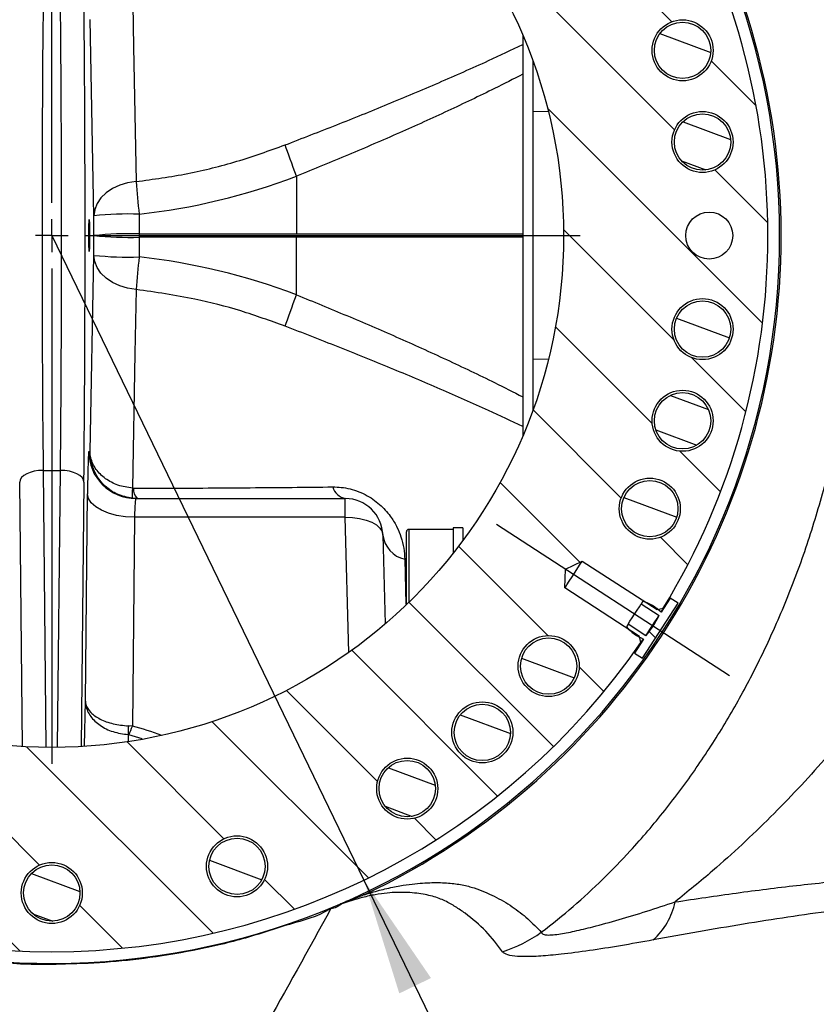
# Model space of a CAD drawing. Extents: x 0 to 8410, y 0 to 5940.
# Tile 102 of 110: x 7291 to 7630, y 4361 to 4780. Entities that reach past the tile are written whole.
import ezdxf

# ---------------------------------------------------------------- set-up
doc = ezdxf.new("R2010")
doc.units = 0
doc.header["$LTSCALE"] = 10
doc.linetypes.add('CENTERX2', pattern=[20.32, 12.7, -2.54, 2.54, -2.54])
doc.layers.get('0').update_dxf_attribs({"linetype": 'CONTINUOUS'})
doc.styles.add('SLDTEXTSTYLE0', font='TXT', dxfattribs={"width": 0.605})
doc.dimstyles.new('SLDDIMSTYLE13', dxfattribs={"dimtxt": 50, "dimasz": 50, "dimexe": 0, "dimexo": 0.0625, "dimgap": 12.5, "dimtad": 1, "dimdec": 4, "dimlfac": 5, "dimzin": 12, "dimtxsty": 'SLDTEXTSTYLE0', "dimsah": 1, "dimcen": 0.09, "dimadec": 1, "dimazin": 3, "dimtfac": 1, "dimtofl": 0, "dimtmove": 0, "dimatfit": 3, "dimtolj": 1, "dimtzin": 12})
doc.dimstyles.new('SLDDIMSTYLE14', dxfattribs={"dimtxt": 50, "dimasz": 50, "dimexe": 0, "dimexo": 0.0625, "dimgap": 12.5, "dimtad": 0, "dimtih": 1, "dimtoh": 1, "dimdec": 1, "dimlfac": 0.5, "dimrnd": 1e-09, "dimzin": 12, "dimtxsty": 'SLDTEXTSTYLE0', "dimsah": 1, "dimcen": 0, "dimazin": 3, "dimtfac": 1, "dimtofl": 0, "dimtmove": 0, "dimatfit": 3, "dimtolj": 1, "dimtzin": 12})

# ---------------------------------------------------------------- blocks, each defined once
blk = doc.blocks.new('_D_22')
at = {"color": 7, "linetype": 'CONTINUOUS'}
for p, q in [((7304.49, 4933.16), (7304.49, 5441.31)), ((7609.98, 4886.56), (7936.11, 5098.36))]:
    blk.add_line(p, q, dxfattribs=at)
blk.add_arc((7304.49, 4688.18), 738.13, 33, 90, dxfattribs=at)
for points in [[(7304.49, 5426.31), (7354.21, 5417.12), (7354.71, 5432.11)], [(7923.53, 5090.19), (7901.05, 5135.48), (7888.75, 5126.89)]]:
    blk.add_solid(points, dxfattribs=at)
at = {"color": 7, "linetype": 'CONTINUOUS', "insert": (7641.8, 5418.29), "char_height": 50, "attachment_point": 1, "rotation": 331.5, "style": 'SLDTEXTSTYLE0'}
blk.add_mtext('57°', dxfattribs=at)
blk = doc.blocks.new('_D_23')
at = {"color": 7, "linetype": 'CONTINUOUS'}
for p, q in [((7304.49, 4933.16), (7304.49, 5443.98)), ((6999, 4886.56), (6670.62, 5099.82))]:
    blk.add_line(p, q, dxfattribs=at)
blk.add_arc((7304.49, 4688.18), 740.81, 90, 147, dxfattribs=at)
for points in [[(7304.49, 5428.98), (7254.27, 5434.8), (7254.77, 5419.8)], [(6683.2, 5091.65), (6717.98, 5128.35), (6705.68, 5136.94)]]:
    blk.add_solid(points, dxfattribs=at)
at = {"color": 7, "linetype": 'CONTINUOUS', "insert": (6874.6, 5371.07), "char_height": 50, "attachment_point": 1, "rotation": 28.5, "style": 'SLDTEXTSTYLE0'}
blk.add_mtext('57°', dxfattribs=at)
blk = doc.blocks.new('_D_25')
at = {"color": 7, "linetype": 'CONTINUOUS'}
for p, q in [((7304.49, 4688.18), (7437.44, 4413.68)), ((7437.44, 4413.68), (7588.33, 4102.16)), ((7588.33, 4102.16), (7834.79, 4102.16))]:
    blk.add_line(p, q, dxfattribs=at)
blk.add_solid([(7437.44, 4413.68), (7452.49, 4365.41), (7465.99, 4371.95)], dxfattribs=at)
at = {"color": 7, "linetype": 'CONTINUOUS', "insert": (7613.33, 4166.62), "char_height": 50, "attachment_point": 1, "style": 'SLDTEXTSTYLE0'}
blk.add_mtext('R152,5', dxfattribs=at)
blk = doc.blocks.new('SW_CENTERMARKSYMBOL_1')
at = {"color": 0, "linetype": 'CONTINUOUS'}
for p, q in [((0, 14), (0, 224.98)), ((0, 0), (0, 7)), ((0, 0), (-7, 0)), ((0, 0), (0, -7)), ((0, 0), (7, 0)), ((14, 0), (224.98, 0)), ((0, -14), (0, -224.98))]:
    blk.add_line(p, q, dxfattribs=at)

msp = doc.modelspace()

# ---------------------------------------------------------------- hatches: boundary and pattern name
at = {"linetype": 'CONTINUOUS'}
h = msp.add_hatch(dxfattribs=at)
h.set_pattern_fill('ANSI31', scale=10, angle=90, style=0)
edge = h.paths.add_edge_path(flags=0)
edge.add_line((7078.538211, 4549.552864), (7085.66844, 4546.075218))
edge.add_line((7085.66844, 4546.075218), (7085.945302, 4538.146944))
edge.add_line((7085.945302, 4538.146944), (7054.117754, 4517.477892))
edge.add_line((7054.117754, 4517.477892), (7053.551692, 4514.814782))
edge.add_arc((7304.489457, 4688.179248), 305, 214.63929122, 325.36070878)
edge.add_line((7555.427222, 4514.814782), (7554.86116, 4517.477892))
edge.add_line((7554.86116, 4517.477892), (7523.033612, 4538.146944))
edge.add_line((7523.033612, 4538.146944), (7523.310473, 4546.075218))
edge.add_line((7523.310473, 4546.075218), (7530.440703, 4549.552864))
edge.add_line((7530.440703, 4549.552864), (7562.268251, 4528.883812))
edge.add_line((7562.268251, 4528.883812), (7564.931362, 4529.449874))
edge.add_arc((7304.489457, 4688.179248), 305, 328.63929122, 391.36070878)
edge.add_line((7564.931362, 4846.908622), (7562.268251, 4847.474684))
edge.add_line((7562.268251, 4847.474684), (7530.440703, 4826.805632))
edge.add_line((7530.440703, 4826.805632), (7523.310473, 4830.283278))
edge.add_line((7523.310473, 4830.283278), (7523.033612, 4838.211552))
edge.add_line((7523.033612, 4838.211552), (7554.86116, 4858.880604))
edge.add_line((7554.86116, 4858.880604), (7555.427222, 4861.543714))
edge.add_arc((7304.489457, 4688.179248), 305, 34.63929122, 145.36070878)
edge.add_line((7053.551692, 4861.543714), (7054.117754, 4858.880604))
edge.add_line((7054.117754, 4858.880604), (7085.945302, 4838.211552))
edge.add_line((7085.945302, 4838.211552), (7085.66844, 4830.283278))
edge.add_line((7085.66844, 4830.283278), (7078.538211, 4826.805632))
edge.add_line((7078.538211, 4826.805632), (7046.710663, 4847.474684))
edge.add_line((7046.710663, 4847.474684), (7044.047552, 4846.908622))
edge.add_arc((7304.489457, 4688.179248), 305, 148.63929122, 211.36070878)
edge.add_line((7044.047552, 4529.449874), (7046.710663, 4528.883812))
edge.add_line((7046.710663, 4528.883812), (7078.538211, 4549.552864))
edge = h.paths.add_edge_path(flags=0)
edge.add_arc((7304.489457, 4688.179248), 217.980762, 0, 360)
edge = h.paths.add_edge_path(flags=0)
edge.add_arc((7383.374573, 4956.837281), 13, 0, 360)
edge = h.paths.add_edge_path(flags=0)
edge.add_arc((7516.099338, 4871.540254), 13, 0, 360)
edge = h.paths.add_edge_path(flags=0)
edge.add_arc((7581.63946, 4728.027403), 13, 0, 360)
edge = h.paths.add_edge_path(flags=0)
edge.add_arc((7559.186415, 4571.863044), 13, 0, 360)
edge = h.paths.add_edge_path(flags=0)
edge.add_arc((7455.868886, 4452.628259), 13, 0, 360)
edge = h.paths.add_edge_path(flags=0)
edge.add_arc((7304.489457, 4408.179248), 13, 0, 360)
edge = h.paths.add_edge_path(flags=0)
edge.add_arc((7153.110028, 4452.628259), 13, 0, 360)
edge = h.paths.add_edge_path(flags=0)
edge.add_arc((7049.792498, 4571.863044), 13, 0, 360)
edge = h.paths.add_edge_path(flags=0)
edge.add_arc((7027.339453, 4728.027403), 13, 0, 360)
edge = h.paths.add_edge_path(flags=0)
edge.add_arc((7092.879576, 4871.540254), 13, 0, 360)
edge = h.paths.add_edge_path(flags=0)
edge.add_arc((7225.604341, 4956.837281), 13, 0, 360)
edge = h.paths.add_edge_path(flags=0)
edge.add_arc((7121.128451, 4476.569367), 13, 0, 360)
edge = h.paths.add_edge_path(flags=0)
edge.add_arc((7573.147489, 4609.294132), 13, 0, 360)
edge = h.paths.add_edge_path(flags=0)
edge.add_arc((7121.128451, 4899.789129), 13, 0, 360)
edge = h.paths.add_edge_path(flags=0)
edge.add_arc((7487.850462, 4476.569367), 13, 0, 360)
edge = h.paths.add_edge_path(flags=0)
edge.add_arc((7573.147489, 4767.064364), 13, 0, 360)
edge = h.paths.add_edge_path(flags=0)
edge.add_arc((7035.831424, 4609.294132), 13, 0, 360)
edge = h.paths.add_edge_path(flags=0)
edge.add_arc((7584.489457, 4688.179248), 10, 0, 360)
edge = h.paths.add_edge_path(flags=0)
edge.add_arc((7487.850462, 4899.789129), 13, 0, 360)
edge = h.paths.add_edge_path(flags=0)
edge.add_arc((7035.831424, 4767.064364), 13, 0, 360)
edge = h.paths.add_edge_path(flags=0)
edge.add_arc((7153.110028, 4923.730237), 13, 0, 360)
edge = h.paths.add_edge_path(flags=0)
edge.add_arc((7049.792498, 4804.495452), 13, 0, 360)
edge = h.paths.add_edge_path(flags=0)
edge.add_arc((7027.339453, 4648.331093), 13, 0, 360)
edge = h.paths.add_edge_path(flags=0)
edge.add_arc((7092.879576, 4504.818242), 13, 0, 360)
edge = h.paths.add_edge_path(flags=0)
edge.add_arc((7225.604341, 4419.521215), 13, 0, 360)
edge = h.paths.add_edge_path(flags=0)
edge.add_arc((7383.374573, 4419.521215), 13, 0, 360)
edge = h.paths.add_edge_path(flags=0)
edge.add_arc((7516.099338, 4504.818242), 13, 0, 360)
edge = h.paths.add_edge_path(flags=0)
edge.add_arc((7581.63946, 4648.331093), 13, 0, 360)
edge = h.paths.add_edge_path(flags=0)
edge.add_arc((7559.186415, 4804.495452), 13, 0, 360)
edge = h.paths.add_edge_path(flags=0)
edge.add_arc((7455.868886, 4923.730237), 13, 0, 360)
edge = h.paths.add_edge_path(flags=0)
edge.add_arc((7304.489457, 4968.179248), 13, 0, 360)
h = msp.add_hatch(dxfattribs=at)
h.set_pattern_fill('ANSI31', scale=5, angle=114.5916, style=0)
edge = h.paths.add_edge_path(flags=0)
edge.add_arc((7573.147489, 4767.064364), 12, 0, 360)
h = msp.add_hatch(dxfattribs=at)
h.set_pattern_fill('ANSI31', scale=5, angle=114.5916, style=0)
edge = h.paths.add_edge_path(flags=0)
edge.add_arc((7581.63946, 4728.027403), 12, 0, 360)
h = msp.add_hatch(dxfattribs=at)
h.set_pattern_fill('ANSI31', scale=10, style=0)
edge = h.paths.add_edge_path(flags=0)
edge.add_arc((7584.489457, 4688.179248), 10, 0, 360)
h = msp.add_hatch(dxfattribs=at)
h.set_pattern_fill('ANSI31', scale=5, angle=114.5916, style=0)
edge = h.paths.add_edge_path(flags=0)
edge.add_arc((7581.63946, 4648.331093), 12, 0, 360)
h = msp.add_hatch(dxfattribs=at)
h.set_pattern_fill('ANSI31', scale=5, angle=114.5916, style=0)
edge = h.paths.add_edge_path(flags=0)
edge.add_arc((7573.147489, 4609.294132), 12, 0, 360)
h = msp.add_hatch(dxfattribs=at)
h.set_pattern_fill('ANSI31', scale=5, angle=114.5916, style=0)
edge = h.paths.add_edge_path(flags=0)
edge.add_arc((7559.186415, 4571.863044), 12, 0, 360)
h = msp.add_hatch(dxfattribs=at)
h.set_pattern_fill('ANSI31', scale=10, angle=90, style=0)
edge = h.paths.add_edge_path(flags=0)
edge.add_line((7555.568068, 4531.327181), (7563.116103, 4526.425429))
edge.add_arc((7531.718498, 4540.614983), 34.455088, 318.31969014, 335.68030986, ccw=False)
edge.add_line((7557.451857, 4517.703255), (7549.903822, 4522.605007))
edge.add_line((7549.903822, 4522.605007), (7549.20843, 4521.534198))
edge.add_arc((7563.617884, 4534.150689), 19.152238, 221.20443107, 248.40326217)
edge.add_line((7556.568489, 4516.342988), (7552.659033, 4510.322954))
edge.add_line((7552.659033, 4510.322954), (7556.013716, 4508.144398))
edge.add_line((7556.013716, 4508.144398), (7571.263609, 4531.627174))
edge.add_line((7571.263609, 4531.627174), (7567.908926, 4533.80573))
edge.add_line((7567.908926, 4533.80573), (7563.999471, 4527.785697))
edge.add_arc((7550.598574, 4514.102709), 19.152238, 45.59673783, 72.79556893)
edge.add_line((7556.263459, 4532.39799), (7555.568068, 4531.327181))
h = msp.add_hatch(dxfattribs=at)
h.set_pattern_fill('ANSI31', scale=5, angle=114.5916, style=0)
edge = h.paths.add_edge_path(flags=0)
edge.add_arc((7516.099338, 4504.818242), 12, 0, 360)
h = msp.add_hatch(dxfattribs=at)
h.set_pattern_fill('ANSI31', scale=5, angle=114.5916, style=0)
edge = h.paths.add_edge_path(flags=0)
edge.add_arc((7487.850462, 4476.569367), 12, 0, 360)
h = msp.add_hatch(dxfattribs=at)
h.set_pattern_fill('ANSI31', scale=5, angle=114.5916, style=0)
edge = h.paths.add_edge_path(flags=0)
edge.add_arc((7455.868886, 4452.628259), 12, 0, 360)
h = msp.add_hatch(dxfattribs=at)
h.set_pattern_fill('ANSI31', scale=5, angle=114.5916, style=0)
edge = h.paths.add_edge_path(flags=0)
edge.add_arc((7383.374573, 4419.521215), 12, 0, 360)
h = msp.add_hatch(dxfattribs=at)
h.set_pattern_fill('ANSI31', scale=5, angle=114.5916, style=0)
edge = h.paths.add_edge_path(flags=0)
edge.add_arc((7304.489457, 4408.179248), 12, 0, 360)

# ---------------------------------------------------------------- linework, layer by layer
at = {"color": 8, "linetype": 'CONTINUOUS'}
for p, q in [((7322.371565, 4696.602309), (7320.802663, 4780.179465)), ((7515.968897, 4741.019214), (7509.489455, 4740.87664)), ((7408.756838, 4713.416541), (7408.726931, 4688.877071)), ((7341.670953, 4697.299922), (7341.676094, 4688.877071)), ((7322.376706, 4688.179458), (7322.371565, 4696.602309)), ((7341.676094, 4688.877071), (7408.726931, 4688.877071)), ((7408.726931, 4688.877071), (7505.133577, 4688.877071)), ((7322.371565, 4679.756129), (7322.376706, 4688.179458)), ((7341.676094, 4687.481368), (7341.670953, 4679.058517)), ((7408.726931, 4687.481368), (7341.676094, 4687.481368)), ((7408.756838, 4662.941898), (7408.72676, 4687.622035)), ((7505.134442, 4687.481368), (7408.726931, 4687.481368)), ((7320.802663, 4596.17945), (7322.371565, 4679.756129)), ((7515.968897, 4635.339225), (7509.489455, 4635.481799)), ((7320.241055, 4596.17945), (7320.802663, 4596.17945)), ((7300.807522, 4588.179076), (7301.996351, 4470.212901)), ((7300.807522, 4588.179076), (7308.171392, 4588.179076)), ((7306.982562, 4470.212901), (7308.171392, 4588.179076)), ((7291.943988, 4470.560039), (7290.809045, 4583.179439)), ((7318.169868, 4583.179439), (7317.034925, 4470.560039)), ((7318.806312, 4489.810908), (7319.696861, 4578.179324)), ((7429.489457, 4568.179095), (7429.489457, 4576.179469)), ((7339.693815, 4568.179095), (7338.797581, 4479.247058)), ((7429.489457, 4568.179095), (7339.693815, 4568.179095)), ((7430.995562, 4510.663474), (7429.489457, 4568.179095)), ((7456.489452, 4563.027824), (7456.489452, 4562.441791)), ((7456.489452, 4562.441791), (7456.489452, 4531.937087)), ((7454.82161, 4550.341571), (7455.317997, 4531.232799)), ((7318.449861, 4470.814193), (7318.806312, 4489.810908)), ((7338.797581, 4479.247058), (7337.0853, 4479.343379)), ((7337.033906, 4475.646461), (7336.983361, 4472.768272)), ((7337.361679, 4475.590671), (7337.033906, 4475.646461)), ((7343.033448, 4473.8073), (7337.361679, 4475.590671)), ((7430.451461, 4404.485667), (7428.054758, 4403.517688)), ((7430.117809, 4404.229129), (7428.054758, 4403.517688)), ((7437.513181, 4407.42966), (7430.451461, 4404.485667))]:
    msp.add_line(p, q, dxfattribs=at)
at = {"color": 7, "linetype": 'CONTINUOUS'}
for p, q in [((7505.089455, 4773.474181), (7505.089455, 4602.884257)), ((7509.489455, 4740.87664), (7509.489455, 4762.278045)), ((7509.489455, 4635.481799), (7509.489455, 4740.87664)), ((7509.489455, 4614.080394), (7509.489455, 4635.481799)), ((7340.238009, 4576.179469), (7429.489457, 4576.179469)), ((7475.489461, 4563.027824), (7456.489452, 4563.027824)), ((7479.489454, 4563.757861), (7475.489461, 4563.757861)), ((7475.489461, 4563.757861), (7475.489461, 4552.995647)), ((7479.489454, 4563.757861), (7479.489454, 4558.215583)), ((7445.483976, 4560.597861), (7446.474203, 4522.782767)), ((7455.48945, 4561.477626), (7455.48945, 4562.027896)), ((7455.48945, 4531.487907), (7455.48945, 4561.477626)), ((7523.033612, 4538.146938), (7523.310476, 4546.075309)), ((7523.310476, 4546.075309), (7530.440696, 4549.552882)), ((7530.440696, 4549.552882), (7562.26825, 4528.883899)), ((7554.861151, 4517.477954), (7523.033612, 4538.146938)), ((7567.908936, 4533.805812), (7563.999467, 4527.785743)), ((7571.263604, 4531.627143), (7567.908936, 4533.805812)), ((7556.26347, 4532.398189), (7555.568062, 4531.327212)), ((7555.568062, 4531.327212), (7563.116097, 4526.425326)), ((7556.013726, 4508.144344), (7571.263604, 4531.627143)), ((7562.26825, 4528.883899), (7564.931356, 4529.449905)), ((7549.903818, 4522.604907), (7549.208426, 4521.534408)), ((7557.451867, 4517.703021), (7549.903818, 4522.604907)), ((7555.427217, 4514.814819), (7554.861151, 4517.477954)), ((7556.568497, 4516.343082), (7552.659028, 4510.323012)), ((7552.659028, 4510.323012), (7556.013726, 4508.144344))]:
    msp.add_line(p, q, dxfattribs=at)
at = {"color": 7, "linetype": 'CENTERX2', "ltscale": 2}
msp.add_line((7593.2035, 4500.686156), (7493.957003, 4565.137585), dxfattribs=at)
at = {"color": 8, "linetype": 'CONTINUOUS', "flags": 128}
for points in [[(7338.874184, 4795.806373), (7339.351088, 4768.589938), (7340.356716, 4711.157287)], [(7408.756838, 4713.416541), (7408.049547, 4715.310538), (7407.356747, 4717.17831), (7406.685576, 4718.999351), (7406.042971, 4720.756019), (7405.435548, 4722.429717), (7404.869565, 4724.00328), (7404.350877, 4725.460494), (7403.884821, 4726.786101)], [(7340.356716, 4711.157287), (7336.783518, 4710.617984), (7333.395348, 4709.613765), (7330.304459, 4708.178962), (7327.613248, 4706.360305), (7325.410877, 4704.218352), (7323.770306, 4701.82463), (7322.74589, 4699.257339), (7322.371565, 4696.602309)], [(7341.676094, 4688.877071), (7341.675908, 4688.703025), (7341.675778, 4688.528503), (7341.675696, 4688.35398), (7341.67567, 4688.179458), (7341.675696, 4688.004935), (7341.675778, 4687.830413), (7341.675908, 4687.655891), (7341.676094, 4687.481368)], [(7340.356716, 4665.201152), (7336.783518, 4665.740455), (7333.395348, 4666.744674), (7330.304459, 4668.179477), (7327.613248, 4669.998134), (7325.410877, 4672.140086), (7323.770306, 4674.534286), (7322.74589, 4677.1011), (7322.371565, 4679.756129)], [(7340.356716, 4665.201152), (7339.879912, 4637.96326), (7338.874184, 4580.552066)], [(7403.884821, 4649.572337), (7404.350877, 4650.898421), (7404.869565, 4652.355159), (7405.435548, 4653.928722), (7406.042971, 4655.60242), (7406.685576, 4657.359088), (7407.356747, 4659.180606), (7408.049547, 4661.0479), (7408.756838, 4662.941898)], [(7300.807522, 4588.179076), (7298.875226, 4588.070357), (7297.01577, 4587.777103), (7295.299247, 4587.310756), (7293.790362, 4586.688483), (7292.545994, 4585.93365), (7291.61305, 4585.075343), (7291.0267, 4584.145511), (7290.809045, 4583.179439)], [(7318.169868, 4583.179439), (7317.952214, 4584.145511), (7317.365863, 4585.075343), (7316.43292, 4585.93365), (7315.188552, 4586.688483), (7313.679667, 4587.310756), (7311.963144, 4587.777103), (7310.103688, 4588.070357), (7308.171392, 4588.179076)], [(7339.693815, 4568.179095), (7335.829225, 4568.39701), (7332.110311, 4568.98352), (7328.677264, 4569.91669), (7325.659494, 4571.161235), (7323.170759, 4572.669948), (7321.304873, 4574.387038), (7320.132171, 4576.246703), (7319.696861, 4578.179324)], [(7429.489457, 4568.179095), (7432.584428, 4568.088973), (7435.562425, 4567.699397), (7438.310914, 4567.026103), (7440.72599, 4566.093887), (7442.716413, 4564.938033), (7444.206931, 4563.601936), (7445.141219, 4562.137092), (7445.483976, 4560.597861)], [(7437.513181, 4407.42966), (7437.446111, 4407.571281), (7437.387907, 4407.693828), (7437.338614, 4407.797778), (7437.298231, 4407.883132), (7437.26682, 4407.949412), (7437.244364, 4407.997096), (7437.230878, 4408.02523), (7437.226378, 4408.034766)]]:
    msp.add_lwpolyline(points, dxfattribs=at)
at = {"color": 7, "linetype": 'CONTINUOUS', "flags": 128}
for points in [[(7523.033612, 4538.146938), (7523.256966, 4538.490737), (7523.90007, 4539.481128), (7524.885379, 4540.998424), (7526.094042, 4542.859519), (7527.380266, 4544.840301), (7528.588929, 4546.701396), (7529.574238, 4548.218692), (7530.217358, 4549.209083), (7530.440696, 4549.552882)], [(7549.903818, 4522.604907), (7550.119408, 4522.936786), (7550.733336, 4523.882354), (7551.652142, 4525.29713), (7552.735948, 4526.96606), (7553.819754, 4528.63499), (7554.738545, 4530.049766), (7555.352472, 4530.995334), (7555.568062, 4531.327212)], [(7557.451867, 4517.703021), (7557.667427, 4518.035377), (7558.281355, 4518.980468), (7559.200161, 4520.395244), (7560.283982, 4522.064174), (7561.367773, 4523.733104), (7562.286579, 4525.14788), (7562.900507, 4526.093448), (7563.116097, 4526.425326)]]:
    msp.add_lwpolyline(points, dxfattribs=at)
at = {"color": 7, "linetype": 'CONTINUOUS'}
for centre, radius in [((7304.489457, 4688.179248), 217.980762), ((7573.147489, 4767.064364), 13), ((7573.147489, 4767.064364), 12), ((7581.63946, 4728.027403), 13), ((7581.63946, 4728.027403), 12), ((7584.489457, 4688.179248), 10), ((7581.63946, 4648.331093), 13), ((7581.63946, 4648.331093), 12), ((7573.147489, 4609.294132), 13), ((7573.147489, 4609.294132), 12), ((7559.186415, 4571.863044), 13), ((7559.186415, 4571.863044), 12), ((7516.099338, 4504.818242), 13), ((7516.099338, 4504.818242), 12), ((7487.850462, 4476.569367), 13), ((7487.850462, 4476.569367), 12), ((7455.868886, 4452.628259), 13), ((7455.868886, 4452.628259), 12), ((7383.374573, 4419.521215), 13), ((7383.374573, 4419.521215), 12), ((7304.489457, 4408.179248), 13), ((7304.489457, 4408.179248), 12)]:
    msp.add_circle(centre, radius, dxfattribs=at)
for centre, radius, start, end in [((7304.489457, 4688.179248), 310, 191.26864302, 168.73135698), ((7304.489457, 4688.179248), 305, 328.63929122, 31.36070878), ((7429.489457, 4560.179248), 16, 1.5, 90), ((7456.489457, 4562.027892), 1, 90, 180), ((7456.489457, 4531.487892), 1, 180, 205.20930687), ((7550.598574, 4514.102709), 19.152238, 45.59673783, 72.79556893), ((7531.718498, 4540.614983), 34.455088, 318.31969014, 335.68030986), ((7563.617884, 4534.150689), 19.152238, 221.20443107, 248.40326217), ((7304.489457, 4688.179248), 305, 214.63929122, 325.36070878)]:
    msp.add_arc(centre, radius, start, end, dxfattribs=at)
at = {"color": 8, "linetype": 'CONTINUOUS'}
for centre, radius, start, end in [((7304.489457, 4688.179248), 310.669804, 295.35234455, 64.66910914), ((7799.19255, 4747.682447), 460.287312, 184.55137483, 186.28412227), ((7337.164681, 4554.658872), 142.712213, 88.19053103, 95.94979429), ((7337.169821, 4546.236041), 142.712193, 88.19053048, 95.94979485), ((7337.170125, 4830.033843), 142.623672, 264.04637629, 271.81047083), ((7337.164681, 4821.699567), 142.712213, 264.05020571, 271.80946897), ((7799.19255, 4628.675991), 460.287312, 173.71587773, 175.44862517), ((7340.238934, 4596.177348), 19.997879, 179.99397732, 269.99735088), ((7363.41404, 4577.329402), 24.750558, 172.51851926, 182.39668401), ((7345.145808, 4580.159323), 5.87245, 176.37971992, 222.66542208), ((7430.770238, 4582.888004), 6.829703, 194.99491049, 259.1912663), ((7457.411367, 4562.078139), 12.018897, 187.07465668, 257.55667616), ((7458.951205, 4475.800398), 121.917396, 178.33472119, 180.0723437), ((7287.705358, 4497.201374), 54.155081, 336.48106075, 340.63801721), ((7427.652233, 4402.855067), 0.775302, 58.72240686, 107.85466991), ((7429.968463, 4403.791119), 0.845982, 55.18478236, 107.00612243), ((7421.921732, 4415.234127), 13.721722, 306.67724942, 308.43470309), ((7540.845391, 4410.39628), 29.749656, 311.6709565, 348.31346257), ((7477.83642, 4441.053906), 60.817031, 287.86288164, 305.30709004)]:
    msp.add_arc(centre, radius, start, end, dxfattribs=at)
for centre, major_axis, ratio, start_param, end_param in [((7314.995397, 4688.179248), (0, 210), 0.0174550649, 4.1887902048, 5.235987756), ((7303.981993, 4688.179248), (0, 200), 0.0183278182, 1.0471975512, 2.0943951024), ((7304.99692, 4688.179248), (0, 200), 0.0183278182, 4.1887902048, 5.235987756), ((7303.093207, 5268.845414), (-18.032475, 572.98906), 0.6811427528, 3.1943227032, 3.3692770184), ((7303.093207, 4107.513082), (18.032475, 572.98906), 0.6811427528, 6.0555009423, 6.2304552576), ((7320.241056, 4560.179248), (0, 36), 0.0174550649, 0, 1.0471975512), ((7340.23801, 4560.179248), (0, 16), 0.0392738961, 0, 1.0471975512), ((7304.489457, 3014.543564), (0, 1469.272572), 0.296309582, 6.1753986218, 6.2042993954)]:
    msp.add_ellipse(centre, major_axis=major_axis, ratio=ratio, start_param=start_param, end_param=end_param, dxfattribs=at)
at = {"color": 7, "linetype": 'CONTINUOUS'}
msp.add_ellipse((7320.409514, 4688.179248), major_axis=(0, 6.8), ratio=0.0174550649, dxfattribs=at)
at = {"color": 8, "linetype": 'CONTINUOUS'}
for points, knots in [([(7512.986147, 4391.42319), (7517.569496, 4395.045862), (7526.749008, 4402.301334), (7539.277304, 4413.95256), (7552.402106, 4427.520034), (7565.797723, 4443.242111), (7579.192913, 4461.297209), (7591.328205, 4480.134719), (7602.27267, 4499.726877), (7612.413805, 4520.68317), (7621.665935, 4543.144707), (7629.821692, 4567.171766), (7636.566575, 4592.055665), (7641.725323, 4617.253468), (7645.257301, 4642.644908), (7647.233563, 4668.01282), (7647.707743, 4693.551128), (7646.847593, 4713.953043), (7645.14426, 4733.734084), (7642.683463, 4752.948028), (7638.324494, 4776.269168), (7632.735494, 4799.008241), (7625.647379, 4822.070171), (7616.950907, 4845.276818), (7606.491973, 4868.514465), (7594.596368, 4890.793968), (7581.251672, 4912.081761), (7567.769135, 4930.526547), (7554.534796, 4946.423567), (7541.763819, 4960.006515), (7527.975058, 4973.066259), (7517.778644, 4981.133754), (7512.691327, 4985.158885)], [0, 0, 0, 0, 0.02521374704, 0.0504979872, 0.07575767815, 0.11033125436, 0.14500038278, 0.17972319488, 0.21442737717, 0.24903053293, 0.28669781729, 0.32447761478, 0.3622219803, 0.39984082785, 0.43556565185, 0.47144331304, 0.50731135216, 0.54302311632, 0.55740447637, 0.59135306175, 0.62541182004, 0.65949435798, 0.69347596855, 0.73219975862, 0.77105355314, 0.80996860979, 0.84884917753, 0.88759618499, 0.91569959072, 0.94389278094, 0.97200631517, 1, 1, 1, 1]), ([(7569.831126, 4972.104991), (7576.350167, 4966.760213), (7589.411156, 4956.051874), (7607.540433, 4939.081163), (7624.571198, 4921.571198), (7640.405963, 4903.503822), (7655.402026, 4884.470398), (7669.463886, 4864.430748), (7682.44425, 4843.353465), (7692.959301, 4823.537189), (7701.317688, 4805.276208), (7707.864166, 4788.721545), (7713.609965, 4771.729256), (7716.613757, 4760.064824), (7718.115591, 4754.232848)], [0, 0, 0, 0, 0.0937303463, 0.1877900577, 0.2778663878, 0.3680004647, 0.4580715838, 0.5505988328, 0.6431993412, 0.7356902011, 0.8013415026, 0.8669889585, 0.933497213, 1, 1, 1, 1]), ([(7403.884821, 4726.786101), (7411.212487, 4729.627555), (7425.868, 4735.310531), (7447.776132, 4744.145288), (7469.408863, 4753.262649), (7488.639791, 4761.768176), (7500.24617, 4767.244866), (7505.089455, 4769.530261)], [0, 0, 0, 0, 0.2083436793, 0.4166925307, 0.6314453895, 0.8462039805, 1, 1, 1, 1]), ([(7505.089455, 4756.884063), (7501.116173, 4754.860255), (7490.745094, 4749.5777), (7473.222661, 4741.224024), (7452.399425, 4731.787204), (7430.858112, 4722.498743), (7416.123866, 4716.443916), (7408.756838, 4713.416541)], [0, 0, 0, 0, 0.1327553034, 0.3465185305, 0.5602758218, 0.7801407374, 1, 1, 1, 1]), ([(7340.356716, 4711.157287), (7347.735025, 4712.181561), (7362.228972, 4714.193643), (7383.492388, 4719.493447), (7397.071295, 4724.349477), (7403.884821, 4726.786101)], [0, 0, 0, 0, 0.3406386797, 0.6691504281, 1, 1, 1, 1]), ([(7403.884821, 4649.572337), (7397.605808, 4651.830216), (7385.010386, 4656.35942), (7363.8054, 4661.868045), (7348.757743, 4664.00699), (7340.356716, 4665.201152)], [0, 0, 0, 0, 0.3051165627, 0.6120502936, 1, 1, 1, 1]), ([(7408.756838, 4662.941898), (7415.918505, 4659.999541), (7430.241946, 4654.114783), (7451.59676, 4644.924591), (7472.643671, 4635.408448), (7490.5611, 4626.874182), (7501.11609, 4621.498151), (7505.089455, 4619.474376)], [0, 0, 0, 0, 0.2137239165, 0.4274510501, 0.6473440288, 0.8672447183, 1, 1, 1, 1]), ([(7505.089455, 4606.828178), (7500.246289, 4609.113822), (7488.841169, 4614.496263), (7470.042881, 4622.817025), (7448.654395, 4631.852558), (7426.540332, 4640.785037), (7411.436614, 4646.643255), (7403.884821, 4649.572337)], [0, 0, 0, 0, 0.1537977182, 0.362176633, 0.5705526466, 0.7852782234, 1, 1, 1, 1]), ([(7718.115591, 4622.12559), (7717.788197, 4620.781538), (7715.300287, 4610.567904), (7709.566812, 4591.764138), (7699.474255, 4566.396323), (7687.48375, 4541.984705), (7672.723106, 4516.718975), (7654.939589, 4490.90291), (7633.885001, 4464.82454), (7610.909381, 4440.334415), (7589.453183, 4420.281098), (7575.34384, 4408.753847), (7569.97835, 4404.370273)], [0, 0, 0, 0, 0.0152847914, 0.1161511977, 0.2173824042, 0.3187325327, 0.4197627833, 0.5453574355, 0.671304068, 0.7972770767, 0.9229086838, 1, 1, 1, 1]), ([(7338.685133, 4576.294387), (7336.568285, 4576.725308), (7332.373364, 4577.579257), (7326.991044, 4581.291581), (7322.927391, 4586.437074), (7321.091551, 4591.709453), (7320.805041, 4595.055096), (7320.802693, 4596.165145), (7320.802663, 4596.17945)], [0, 0, 0, 0, 0.2200061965, 0.43598255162, 0.65533208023, 0.88561235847, 0.99852589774, 1, 1, 1, 1]), ([(7338.874184, 4580.552066), (7336.75323, 4580.890734), (7332.550159, 4581.561868), (7327.132687, 4584.479811), (7323.019957, 4588.522674), (7321.134087, 4592.668221), (7320.815704, 4595.294012), (7320.802829, 4596.168165), (7320.802663, 4596.17945)], [0, 0, 0, 0, 0.2200081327, 0.4359877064, 0.6553332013, 0.8856127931, 0.9985232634, 1, 1, 1, 1]), ([(7338.874184, 4580.552066), (7338.971747, 4580.543573), (7339.109044, 4580.531621), (7339.245566, 4580.530466), (7339.285076, 4580.530131)], [0, 0, 0, 0, 0.7105974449, 1, 1, 1, 1]), ([(7339.285076, 4580.530131), (7343.786346, 4580.545433), (7354.48959, 4580.581818), (7371.138927, 4580.667948), (7389.214357, 4580.789299), (7406.985255, 4580.938751), (7418.443671, 4581.060204), (7424.173095, 4581.120933)], [0, 0, 0, 0, 0.1521945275, 0.3618923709, 0.5716011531, 0.7857925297, 1, 1, 1, 1]), ([(7424.173095, 4581.120933), (7425.36771, 4581.092429), (7427.755697, 4581.03545), (7431.50509, 4580.360459), (7435.266226, 4579.169981), (7438.820716, 4577.499673), (7442.014893, 4575.436066), (7445.683631, 4572.399817), (7448.998734, 4568.481508), (7451.614281, 4563.964188), (7453.376906, 4559.571223), (7454.522588, 4554.97839), (7454.721903, 4551.887687), (7454.82161, 4550.341571)], [0, 0, 0, 0, 0.0726635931, 0.1452514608, 0.2184330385, 0.2915597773, 0.3584482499, 0.4253798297, 0.5560032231, 0.6565251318, 0.7572225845, 0.8785512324, 1, 1, 1, 1]), ([(7318.806312, 4489.810908), (7318.806644, 4489.793424), (7318.818259, 4489.181461), (7319.061688, 4486.977726), (7320.70578, 4483.291688), (7324.80303, 4479.417414), (7330.426633, 4476.588658), (7334.829325, 4475.960834), (7337.033906, 4475.646461)], [0, 0, 0, 0, 0.0025165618, 0.0880818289, 0.3175614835, 0.5452094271, 0.772270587, 1, 1, 1, 1]), ([(7318.806312, 4489.810908), (7318.806707, 4489.797874), (7318.820504, 4489.343039), (7319.072051, 4487.720234), (7320.729451, 4484.992126), (7324.840713, 4482.130378), (7330.474611, 4480.03944), (7334.879579, 4479.575627), (7337.0853, 4479.343379)], [0, 0, 0, 0, 0.0025242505, 0.0880805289, 0.3175587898, 0.5452090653, 0.7722703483, 1, 1, 1, 1]), ([(7569.97835, 4404.370273), (7578.683008, 4405.673348), (7596.094014, 4408.279751), (7621.811242, 4411.484257), (7644.582761, 4413.803432), (7664.456195, 4415.347548), (7681.46303, 4416.254874), (7697.804711, 4416.617239), (7712.300595, 4416.361598), (7724.845016, 4415.519341), (7733.04704, 4414.4574), (7737.169915, 4413.611428), (7738.199644, 4413.400138)], [0, 0, 0, 0, 0.1396820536, 0.2793912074, 0.4190259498, 0.5175646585, 0.6162564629, 0.714807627, 0.8131536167, 0.893279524, 0.9733454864, 1, 1, 1, 1]), ([(7437.513181, 4407.42966), (7438.23946, 4407.654931), (7441.523948, 4408.673686), (7446.844879, 4410.068122), (7452.860548, 4411.29974), (7459.575227, 4412.229647), (7466.627927, 4412.715122), (7473.608472, 4412.526307), (7479.449235, 4411.69262), (7484.434725, 4410.368802), (7488.806133, 4408.684558), (7494.362714, 4406.134807), (7500.768772, 4402.459687), (7507.354706, 4397.276568), (7511.109045, 4393.374269), (7512.986147, 4391.42319)], [0, 0, 0, 0, 0.00975253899, 0.04410435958, 0.08278238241, 0.12153074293, 0.19306850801, 0.26471558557, 0.33664048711, 0.40879525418, 0.48097574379, 0.55287000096, 0.7018880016, 0.85094940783, 1, 1, 1, 1]), ([(7496.49144, 4383.168662), (7494.216714, 4386.147383), (7489.667543, 4392.104453), (7482.51945, 4398.198658), (7476.504469, 4402.328321), (7472.104827, 4404.861039), (7466.817006, 4406.898366), (7460.211251, 4408.216758), (7453.515972, 4408.535788), (7447.431191, 4408.228104), (7442.621719, 4407.580278), (7437.497929, 4406.486981), (7433.164214, 4405.256901), (7430.732871, 4404.436634), (7430.117809, 4404.229129)], [0, 0, 0, 0, 0.2153901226, 0.4307534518, 0.5180344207, 0.6055516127, 0.6929328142, 0.7800060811, 0.8669136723, 0.9033209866, 0.9396656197, 0.9705509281, 0.9925502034, 1, 1, 1, 1]), ([(7428.054758, 4403.517688), (7426.565389, 4402.53398), (7425.075986, 4401.550251), (7423.385658, 4401.550258), (7423.385621, 4401.550258)], [0, 0, 0, 0, 0.9999779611, 1, 1, 1, 1]), ([(7512.986147, 4391.42319), (7513.125929, 4391.173577), (7513.428733, 4390.63285), (7514.924122, 4390.277369), (7517.249819, 4390.260682), (7521.160303, 4390.701453), (7527.033742, 4391.830856), (7535.710327, 4393.952326), (7546.008534, 4396.804134), (7557.793415, 4400.372815), (7565.918531, 4403.038386), (7569.97835, 4404.370273)], [0, 0, 0, 0, 0.0549965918, 0.1191365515, 0.1833662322, 0.2518799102, 0.3763898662, 0.5012792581, 0.6671261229, 0.8336753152, 1, 1, 1, 1]), ([(7740.098052, 4402.528251), (7739.760545, 4402.756362), (7738.470856, 4403.628025), (7735.231689, 4404.829799), (7729.939155, 4405.90667), (7722.719908, 4406.676864), (7713.435243, 4407.001217), (7700.99444, 4406.780251), (7686.660312, 4405.990273), (7670.480291, 4404.59548), (7653.806194, 4402.757085), (7630.119027, 4399.717577), (7599.161773, 4395.09755), (7573.471279, 4390.482048), (7560.624503, 4388.174022)], [0, 0, 0, 0, 0.0158844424, 0.0606978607, 0.1057835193, 0.1507699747, 0.217057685, 0.2834088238, 0.3688809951, 0.4544988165, 0.5402297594, 0.6258560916, 0.812905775, 1, 1, 1, 1]), ([(7423.385636, 4401.550258), (7423.385616, 4401.550258), (7423.19512, 4401.550262), (7417.619285, 4397.893831), (7405.663299, 4395.177861), (7387.305481, 4388.689624), (7367.424308, 4384.064721), (7347.021655, 4380.507971), (7327.149301, 4378.406546), (7306.186865, 4377.655559), (7283.39173, 4377.631207), (7267.273365, 4381.136385), (7259.112431, 4381.136382), (7259.112392, 4381.136382)], [0, 0, 0, 0, 0.00000035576, 0.00341099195, 0.1128883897, 0.22236469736, 0.35029040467, 0.47821599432, 0.59297929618, 0.70774240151, 0.85387081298, 0.99999931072, 1, 1, 1, 1]), ([(7423.385621, 4401.550258), (7413.798226, 4384.134325), (7396.686629, 4353.050339), (7379.528343, 4323.788475), (7371.983611, 4310.921634)], [0, 0, 0, 0, 0.5602863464, 1, 1, 1, 1]), ([(7423.385636, 4401.550258), (7423.345945, 4401.654754), (7423.284397, 4401.816794), (7423.282269, 4401.836159), (7423.281514, 4401.843036)], [0, 0, 0, 0, 0.6448770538, 1, 1, 1, 1]), ([(7560.624503, 4388.174022), (7555.936288, 4387.326651), (7546.551109, 4385.630328), (7533.34974, 4383.567465), (7521.930702, 4382.085486), (7512.496491, 4381.220343), (7505.424871, 4380.970364), (7500.328946, 4381.337285), (7497.527646, 4382.108953), (7496.767576, 4382.886263), (7496.49144, 4383.168662)], [0, 0, 0, 0, 0.15660052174, 0.31349325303, 0.46969922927, 0.59595590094, 0.7220410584, 0.83023121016, 0.93832249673, 1, 1, 1, 1])]:
    msp.add_open_spline(points, degree=3, knots=knots, dxfattribs=at)
at = {"color": 7, "linetype": 'CONTINUOUS'}
for points, knots in [([(7340.827656, 4576.179469), (7340.621583, 4576.18106), (7339.906062, 4576.186583), (7339.192901, 4576.249553), (7338.685133, 4576.294387)], [0, 0, 0, 0, 0.2880035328, 1, 1, 1, 1]), ([(7563.935452, 4527.828181), (7563.956711, 4527.862298), (7564.357064, 4528.504791), (7564.775089, 4529.195204), (7564.88031, 4529.366705), (7564.931356, 4529.449905)], [0, 0, 0, 0, 0.0280625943, 0.5284862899, 1, 1, 1, 1]), ([(7555.427217, 4514.814819), (7555.436807, 4514.828693), (7555.471384, 4514.878721), (7555.760886, 4515.294894), (7556.30894, 4516.099857), (7556.496613, 4516.375507)], [0, 0, 0, 0, 0.201509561, 0.7265675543, 1, 1, 1, 1])]:
    msp.add_open_spline(points, degree=3, knots=knots, dxfattribs=at)

# ---------------------------------------------------------------- block references
msp.add_blockref('SW_CENTERMARKSYMBOL_1', (7304.489457, 4688.179248), dxfattribs=at)

# ---------------------------------------------------------------- dimensions: what is measured, and where the dimension line sits
for base, line2, picture, middle in [((6951.007529, 5339.211971), ((7015.778202, 4875.670529), (7115.02191, 4811.220911)), '_D_23', (6951.007529, 5339.211971)), ((7656.693033, 5336.857541), ((7593.202349, 4875.671592), (7493.957003, 4811.220911)), '_D_22', (7656.693033, 5336.857541))]:
    dim = msp.add_angular_dim_2l(base=base, line1=((7304.489457, 4913.16001), (7304.489457, 4463.198486)), line2=line2, dimstyle='SLDDIMSTYLE13', dxfattribs=at)
    dim.commit()
    dim.dimension.update_dxf_attribs({"geometry": picture, "text_midpoint": middle, "dimtype": 162})
dim = msp.add_radius_dim(center=(7304.489457, 4688.179248), mpoint=(7437.443953, 4413.683161), dimstyle='SLDDIMSTYLE14', dxfattribs=at)
dim.commit()
dim.dimension.update_dxf_attribs({"geometry": '_D_25', "text_midpoint": (7724.060747, 4140.530626), "dimtype": 164})

doc.saveas('drawing.dxf')
